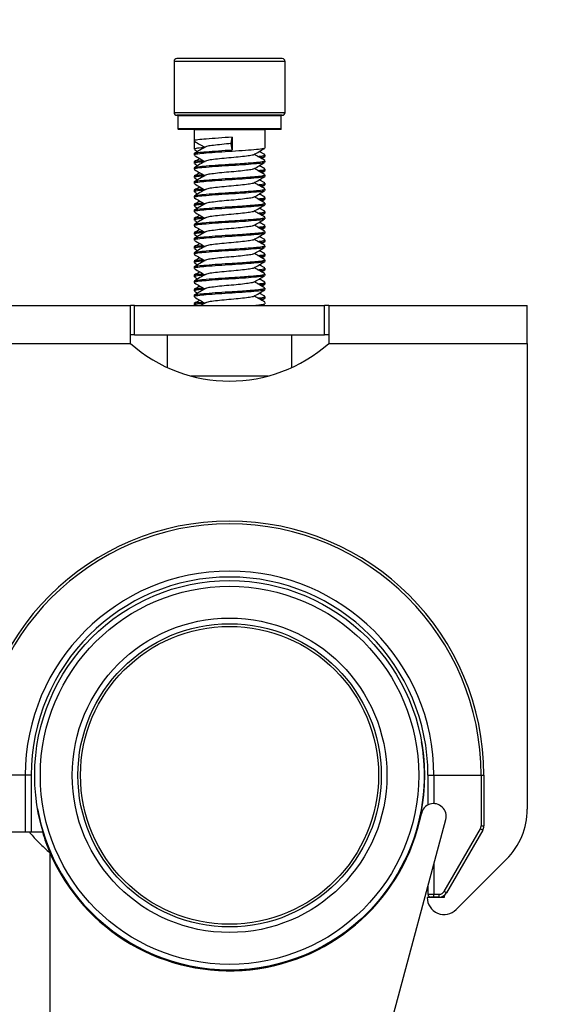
# Model space of a CAD drawing. Header units: inches. Extents: x 5 to 165, y 3 to 108.
# Tile 31 of 139: x 62.12 to 63.97, y 51.1 to 54.58. Entities that reach past the tile are written whole.
import ezdxf

# ---------------------------------------------------------------- set-up
doc = ezdxf.new("R2010")
doc.units = ezdxf.units.IN
doc.header["$LTSCALE"] = 10
doc.header["$MEASUREMENT"] = 0
doc.styles.add('SLDTEXTSTYLE0', font='TXT', dxfattribs={"width": 0.75})
doc.dimstyles.new('SLDDIMSTYLE1', dxfattribs={"dimtxt": 1.377953, "dimasz": 1.56, "dimexe": 0, "dimexo": 0.0625, "dimgap": 0.344488, "dimtad": 0, "dimtih": 1, "dimtoh": 1, "dimrnd": 1e-09, "dimzin": 12, "dimdsep": 46, "dimtxsty": 'SLDTEXTSTYLE0', "dimsah": 1, "dimcen": 0.09, "dimadec": 0, "dimazin": 3, "dimtfac": 1, "dimtmove": 0, "dimatfit": 0, "dimfxl": 1, "dimfrac": 2, "dimtolj": 1, "dimtzin": 12, "dimarcsym": 0})

# ---------------------------------------------------------------- blocks, each defined once
blk = doc.blocks.new('_D_2')
at = {"color": 1, "linetype": 'Continuous', "lineweight": 18}
for p, q in [((60.2196, 53.9548), (60.2196, 58.788)), ((65.1617, 53.1613), (65.1617, 58.788)), ((48.0602, 57.5275), (47.6403, 57.5275)), ((47.6403, 57.5275), (47.6403, 55.34)), ((53.66, 57.5275), (54.0799, 57.5275)), ((54.0799, 57.5275), (54.0799, 55.34)), ((60.2196, 57.538), (55.2884, 57.538)), ((65.1617, 57.538), (70.1617, 57.538)), ((47.6403, 55.34), (48.0602, 55.34)), ((54.0799, 55.34), (53.66, 55.34))]:
    blk.add_line(p, q, dxfattribs=at)
for points in [[(60.2196, 57.538), (58.6596, 57.798), (58.6596, 57.278)], [(65.1617, 57.538), (66.7217, 57.278), (66.7217, 57.798)]]:
    blk.add_solid(points, dxfattribs=at)
at = {"color": 1, "linetype": 'Continuous', "lineweight": 18, "char_height": 1.37795, "attachment_point": 1, "style": 'SLDTEXTSTYLE0'}
for s, insert in [('4.94', (49.0783, 59.5837)), ('125.53', (48.0602, 57.1163))]:
    blk.add_mtext(s, dxfattribs=dict(at, insert=insert))

msp = doc.modelspace()

# ---------------------------------------------------------------- linework, layer by layer
at = {"color": 7, "linetype": 'Continuous', "lineweight": 25}
for p, q in [((62.660608, 54.431265), (62.660608, 54.251265)), ((63.042608, 54.441265), (62.670608, 54.441265)), ((63.052608, 54.251265), (63.052608, 54.431265)), ((62.671087, 54.241265), (62.670608, 54.241265)), ((63.042608, 54.241265), (62.671087, 54.241265)), ((62.674108, 54.239265), (62.674108, 54.193265)), ((63.039108, 54.193265), (63.039108, 54.239265)), ((63.037108, 54.191265), (62.676108, 54.191265)), ((62.731608, 54.189265), (62.731608, 54.150549)), ((62.981608, 54.125549), (62.981608, 54.189265)), ((62.731608, 54.150549), (62.731608, 54.120954)), ((62.862799, 54.141265), (62.865579, 54.163628)), ((62.865579, 54.163628), (62.865579, 54.118902)), ((62.732436, 54.120086), (62.74389, 54.113424)), ((62.865579, 54.118902), (62.862799, 54.141265)), ((62.731608, 54.105823), (62.731608, 54.100549)), ((62.980687, 54.102174), (62.961441, 54.113347)), ((62.969325, 54.088424), (62.980859, 54.095131)), ((62.981608, 54.095954), (62.981608, 54.101227)), ((62.731608, 54.076227), (62.731608, 54.070954)), ((62.731608, 54.055823), (62.731608, 54.050549)), ((62.732436, 54.070086), (62.74389, 54.063424)), ((62.980687, 54.052174), (62.961441, 54.063347)), ((62.981608, 54.075549), (62.981608, 54.080823)), ((62.981608, 54.045954), (62.981608, 54.051227)), ((62.731608, 54.026227), (62.731608, 54.020954)), ((62.732436, 54.020086), (62.74389, 54.013424)), ((62.980687, 54.002174), (62.961441, 54.013347)), ((62.969325, 54.038424), (62.980859, 54.045131)), ((62.981608, 54.025549), (62.981608, 54.030823)), ((62.731608, 54.005823), (62.731608, 54.000549)), ((62.969325, 53.988424), (62.980859, 53.995131)), ((62.981608, 53.995954), (62.981608, 54.001227)), ((62.981608, 53.975549), (62.981608, 53.980823)), ((62.731608, 53.976227), (62.731608, 53.970954)), ((62.731608, 53.955823), (62.731608, 53.950549)), ((62.732436, 53.970086), (62.74389, 53.963424)), ((62.980687, 53.952174), (62.961441, 53.963347)), ((62.969325, 53.938424), (62.980859, 53.945131)), ((62.981608, 53.945954), (62.981608, 53.951227)), ((62.731608, 53.926227), (62.731608, 53.920954)), ((62.732436, 53.920086), (62.74389, 53.913424)), ((62.980687, 53.902174), (62.961441, 53.913347)), ((62.981608, 53.925549), (62.981608, 53.930823)), ((62.731608, 53.905823), (62.731608, 53.900549)), ((62.731608, 53.876227), (62.731608, 53.870954)), ((62.969325, 53.888424), (62.980859, 53.895131)), ((62.981608, 53.895954), (62.981608, 53.901227)), ((62.981608, 53.875549), (62.981608, 53.880823)), ((62.731608, 53.855823), (62.731608, 53.850549)), ((62.732436, 53.870086), (62.74389, 53.863424)), ((62.980687, 53.852174), (62.961441, 53.863347)), ((62.969325, 53.838424), (62.980859, 53.845131)), ((62.981608, 53.845954), (62.981608, 53.851227)), ((62.731608, 53.826227), (62.731608, 53.820954)), ((62.731608, 53.805823), (62.731608, 53.800549)), ((62.732436, 53.820086), (62.74389, 53.813424)), ((62.980687, 53.802174), (62.961441, 53.813347)), ((62.981608, 53.825549), (62.981608, 53.830823)), ((62.731608, 53.776227), (62.731608, 53.770954)), ((62.732436, 53.770086), (62.74389, 53.763424)), ((62.969325, 53.788424), (62.980859, 53.795131)), ((62.981608, 53.795954), (62.981608, 53.801227)), ((62.981608, 53.775549), (62.981608, 53.780823)), ((62.731608, 53.755823), (62.731608, 53.750549)), ((62.980687, 53.752174), (62.961441, 53.763347)), ((62.969325, 53.738424), (62.980859, 53.745131)), ((62.981608, 53.745954), (62.981608, 53.751227)), ((62.731608, 53.726227), (62.731608, 53.720954)), ((62.731608, 53.705823), (62.731608, 53.700549)), ((62.732436, 53.720086), (62.74389, 53.713424)), ((62.980687, 53.702174), (62.961441, 53.713347)), ((62.981608, 53.725549), (62.981608, 53.730823)), ((62.981608, 53.695954), (62.981608, 53.701227)), ((62.731608, 53.676227), (62.731608, 53.670954)), ((62.732436, 53.670086), (62.74389, 53.663424)), ((62.969325, 53.688424), (62.980859, 53.695131)), ((62.981608, 53.675549), (62.981608, 53.680823)), ((62.731608, 53.655823), (62.731608, 53.650549)), ((62.980687, 53.652174), (62.961441, 53.663347)), ((62.969325, 53.638424), (62.980859, 53.645131)), ((62.981608, 53.645954), (62.981608, 53.651227)), ((62.981608, 53.625549), (62.981608, 53.630823)), ((62.731608, 53.626227), (62.731608, 53.620954)), ((62.731608, 53.605823), (62.731608, 53.600549)), ((62.732436, 53.620086), (62.74389, 53.613424)), ((62.980687, 53.602174), (62.961441, 53.613347)), ((62.969325, 53.588424), (62.980859, 53.595131)), ((62.981608, 53.595954), (62.981608, 53.601227)), ((60.828447, 53.569765), (62.506608, 53.569765)), ((62.506608, 53.435765), (62.506608, 53.569765)), ((62.521804, 53.569765), (62.506608, 53.569765)), ((62.521804, 53.465765), (62.521804, 53.569765)), ((62.521804, 53.569765), (63.191411, 53.569765)), ((62.731608, 53.576227), (62.731608, 53.570954)), ((62.732436, 53.570086), (62.732988, 53.569765)), ((62.771679, 53.579634), (62.75478, 53.569765)), ((62.972478, 53.569765), (62.980524, 53.574443)), ((62.981608, 53.575549), (62.981608, 53.580823)), ((63.191411, 53.465765), (63.191411, 53.569765)), ((63.206608, 53.569765), (63.191411, 53.569765)), ((63.206608, 53.569765), (63.206608, 53.435765)), ((63.206608, 53.569765), (63.906608, 53.569765)), ((63.906608, 53.435765), (63.906608, 53.569765)), ((62.521804, 53.465765), (62.506608, 53.465765)), ((62.521804, 53.465765), (63.191411, 53.465765)), ((62.636608, 53.465765), (62.636608, 53.351017)), ((63.076608, 53.351017), (63.076608, 53.465765)), ((63.206608, 53.465765), (63.191411, 53.465765)), ((63.206608, 53.435765), (63.906608, 53.435765)), ((63.906608, 53.435765), (63.906608, 51.791465)), ((62.13591, 51.911265), (61.969019, 51.911265)), ((62.156608, 51.911265), (62.13591, 51.911265)), ((62.156608, 51.911265), (62.156608, 51.711265)), ((63.556608, 51.911265), (63.577306, 51.911265)), ((63.556608, 51.911265), (63.556608, 51.806547)), ((63.577306, 51.911265), (63.744196, 51.911265)), ((63.744196, 51.911265), (63.744196, 51.732334)), ((63.744196, 51.911265), (63.753847, 51.911265)), ((63.753847, 51.911265), (63.753847, 51.732334)), ((63.184108, 50.132249), (63.619108, 51.755691)), ((63.613883, 51.501265), (63.741517, 51.722334)), ((63.744196, 51.732334), (63.753847, 51.732334)), ((62.059108, 51.711265), (62.149639, 51.711265)), ((62.149639, 51.711265), (62.196229, 51.711265)), ((63.749828, 51.717334), (63.622194, 51.496265)), ((63.656034, 51.437338), (63.833384, 51.614689)), ((63.556608, 51.522438), (63.556608, 51.491265)), ((63.613608, 51.479765), (63.553608, 51.479765)), ((63.556608, 51.491265), (63.577306, 51.491265)), ((63.576957, 51.481265), (63.566608, 51.481265)), ((63.596213, 51.481265), (63.576957, 51.481265)), ((63.577306, 51.491265), (63.596562, 51.491265)), ((63.613608, 51.486823), (63.613608, 51.479765))]:
    msp.add_line(p, q, dxfattribs=at)
at = {"color": 8, "linetype": 'Continuous', "lineweight": 25}
for p, q in [((63.052608, 54.431265), (62.660608, 54.431265)), ((62.660608, 54.251265), (63.052608, 54.251265)), ((63.039108, 54.239265), (62.674108, 54.239265)), ((63.039108, 54.193265), (62.674108, 54.193265)), ((62.981608, 54.189265), (62.731608, 54.189265)), ((60.917048, 53.435765), (62.506608, 53.435765)), ((62.856608, 53.320765), (62.720704, 53.320765)), ((62.992511, 53.320765), (62.856608, 53.320765)), ((62.13591, 51.911265), (62.13591, 51.711265)), ((63.577306, 51.911265), (63.577306, 51.811257)), ((62.223108, 51.63781), (62.223108, 50.880127)), ((63.577306, 51.599684), (63.577306, 51.491265))]:
    msp.add_line(p, q, dxfattribs=at)
at = {"color": 7, "linetype": 'Continuous', "lineweight": 25}
for radius in [0.6875, 0.6675, 0.555, 0.535, 0.525792]:
    msp.add_circle((62.856608, 51.911265), radius, dxfattribs=at)
for centre, radius, start, end in [((62.670608, 54.431265), 0.01, 90, 180), ((63.042608, 54.431265), 0.01, 0, 90), ((62.670608, 54.251265), 0.01, 180, 270), ((62.672108, 54.239265), 0.002, 0, 90), ((63.041108, 54.239265), 0.002, 90, 180), ((63.042608, 54.251265), 0.01, 270, 0), ((62.676108, 54.193265), 0.002, 180, 270), ((62.729608, 54.189265), 0.002, 0, 90), ((62.983608, 54.189265), 0.002, 90, 180), ((63.037108, 54.193265), 0.002, 270, 0), ((62.856608, 53.83057), 0.527609, 228.442597, 311.557403), ((62.856608, 51.911265), 0.89724, 0, 180), ((62.856608, 51.911265), 0.887589, 0, 180), ((62.856608, 51.911265), 0.720698, 0, 180), ((62.856608, 51.911265), 0.7, 0, 180), ((62.856608, 51.911265), 0.6875, 334.126981, 9.907161), ((62.856608, 51.911265), 0.6875, 189.907161, 334.126981), ((63.576465, 51.767117), 0.044147, 345, 168.676597), ((63.656608, 51.791465), 0.25, 315, 0), ((62.856608, 51.911265), 0.69, 203.347819, 348.676597), ((63.724196, 51.732334), 0.02, 330, 0), ((63.674806, 51.602036), 0.137557, 56.948741, 60.989568), ((63.723847, 51.732334), 0.03, 330, 0), ((63.613608, 51.479765), 0.06, 180, 315), ((63.566608, 51.491265), 0.01, 180, 270), ((63.50541, 51.488768), 0.071939, 354.013347, 1.989088), ((63.596213, 51.511265), 0.03, 270, 330), ((63.524666, 51.488768), 0.071939, 354.013347, 1.989088), ((63.596562, 51.511265), 0.02, 270, 330), ((63.547171, 51.380966), 0.137557, 56.948741, 60.989568)]:
    msp.add_arc(centre, radius, start, end, dxfattribs=at)
for points, knots in [([(62.865579, 54.163628), (62.849271, 54.162632), (62.816226, 54.160613), (62.772413, 54.157207), (62.743041, 54.1544), (62.729626, 54.152005), (62.732595, 54.150742), (62.733048, 54.150549)], [0, 0, 0, 0, 0.23739786, 0.48104757, 0.71503167, 0.95656158, 1, 1, 1, 1]), ([(62.978056, 54.124455), (62.977494, 54.123931), (62.9758, 54.122351), (62.95286, 54.120054), (62.914314, 54.116642), (62.865742, 54.113628), (62.816181, 54.110613), (62.772425, 54.107207), (62.743037, 54.1044), (62.729626, 54.102005), (62.732595, 54.100742), (62.733048, 54.100549)], [0, 0, 0, 0, 0.063348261, 0.19113693, 0.324204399, 0.453857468, 0.583510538, 0.716578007, 0.844366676, 0.976276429, 1, 1, 1, 1]), ([(62.733048, 54.105823), (62.732595, 54.106015), (62.729626, 54.107279), (62.743041, 54.109673), (62.772413, 54.11248), (62.816226, 54.115887), (62.849271, 54.117905), (62.865579, 54.118902)], [0, 0, 0, 0, 0.04343842, 0.28496833, 0.51895243, 0.76260214, 1, 1, 1, 1]), ([(62.771679, 54.129634), (62.765165, 54.125826), (62.752116, 54.118198), (62.739051, 54.110606), (62.732508, 54.106804)], [0, 0, 0, 0, 0.49920624, 1, 1, 1, 1]), ([(62.732691, 54.149443), (62.739224, 54.145649), (62.751406, 54.138574), (62.763554, 54.131472), (62.769188, 54.128179)], [0, 0, 0, 0, 0.53627466, 1, 1, 1, 1]), ([(62.770714, 54.127288), (62.766087, 54.126902), (62.748618, 54.125447), (62.733911, 54.123227), (62.733717, 54.121596), (62.733641, 54.120954)], [0, 0, 0, 0, 0.17937653, 0.6771893, 1, 1, 1, 1]), ([(62.862799, 54.141265), (62.851505, 54.140268), (62.828619, 54.138249), (62.798978, 54.134844), (62.778329, 54.132262), (62.774442, 54.130368), (62.772731, 54.129534)], [0, 0, 0, 0, 0.26408656, 0.53519307, 0.79544851, 1, 1, 1, 1]), ([(62.941435, 54.101665), (62.947932, 54.105463), (62.960944, 54.113071), (62.973992, 54.120649), (62.980524, 54.124443)], [0, 0, 0, 0, 0.49932644, 1, 1, 1, 1]), ([(62.751757, 54.088357), (62.751718, 54.088334), (62.745146, 54.084508), (62.738584, 54.080697), (62.732061, 54.076909)], [0, 0, 0, 0, 0.00603093, 1, 1, 1, 1]), ([(62.732691, 54.099443), (62.739224, 54.095649), (62.751406, 54.088574), (62.763554, 54.081472), (62.769188, 54.078179)], [0, 0, 0, 0, 0.53627466, 1, 1, 1, 1]), ([(62.733641, 54.076227), (62.733754, 54.076869), (62.734041, 54.0785), (62.746521, 54.080489), (62.760986, 54.08172), (62.762853, 54.081879)], [0, 0, 0, 0, 0.36091854, 0.91749816, 1, 1, 1, 1]), ([(62.939936, 54.101727), (62.939603, 54.101328), (62.938389, 54.099875), (62.922934, 54.097693), (62.896453, 54.094278), (62.862938, 54.091265), (62.82858, 54.088249), (62.798988, 54.084844), (62.778327, 54.082262), (62.774441, 54.080368), (62.772731, 54.079534)], [0, 0, 0, 0, 0.05205561, 0.18946289, 0.33259921, 0.4720292, 0.61145919, 0.75459551, 0.89200279, 1, 1, 1, 1]), ([(62.980707, 54.081804), (62.974164, 54.085606), (62.96193, 54.092714), (62.949711, 54.099857), (62.944027, 54.103179)], [0, 0, 0, 0, 0.5348157, 1, 1, 1, 1]), ([(62.956077, 54.096142), (62.959024, 54.096411), (62.973312, 54.097714), (62.982292, 54.099596), (62.980102, 54.10091), (62.979574, 54.101227)], [0, 0, 0, 0, 0.16472623, 0.79870358, 1, 1, 1, 1]), ([(62.979574, 54.095954), (62.980086, 54.095637), (62.982209, 54.094324), (62.975359, 54.092703), (62.964105, 54.091634), (62.963849, 54.09161)], [0, 0, 0, 0, 0.23680178, 0.98260225, 1, 1, 1, 1]), ([(62.733048, 54.055823), (62.732595, 54.056015), (62.729626, 54.057279), (62.743036, 54.059673), (62.772429, 54.062482), (62.816162, 54.065882), (62.86229, 54.068701), (62.910656, 54.071653), (62.951414, 54.075126), (62.977941, 54.077962), (62.979468, 54.079923), (62.980168, 54.080823)], [0, 0, 0, 0, 0.02271117, 0.14899172, 0.27132704, 0.3987159, 0.52283606, 0.62032812, 0.77409531, 0.89643063, 1, 1, 1, 1]), ([(62.978056, 54.074455), (62.977494, 54.073931), (62.9758, 54.072351), (62.95286, 54.070054), (62.914314, 54.066642), (62.865742, 54.063628), (62.816181, 54.060613), (62.772425, 54.057207), (62.743037, 54.0544), (62.729626, 54.052005), (62.732595, 54.050742), (62.733048, 54.050549)], [0, 0, 0, 0, 0.06334826, 0.19113693, 0.3242044, 0.45385747, 0.58351054, 0.71657801, 0.84436668, 0.97627643, 1, 1, 1, 1]), ([(62.771679, 54.079634), (62.765165, 54.075826), (62.752116, 54.068198), (62.739051, 54.060606), (62.732508, 54.056804)], [0, 0, 0, 0, 0.49920624, 1, 1, 1, 1]), ([(62.732691, 54.049443), (62.739224, 54.045649), (62.751406, 54.038574), (62.763554, 54.031472), (62.769188, 54.028179)], [0, 0, 0, 0, 0.53627466, 1, 1, 1, 1]), ([(62.770714, 54.077288), (62.766087, 54.076902), (62.748618, 54.075447), (62.733911, 54.073227), (62.733717, 54.071596), (62.733641, 54.070954)], [0, 0, 0, 0, 0.17937653, 0.6771893, 1, 1, 1, 1]), ([(62.939936, 54.051727), (62.939603, 54.051328), (62.938389, 54.049875), (62.922934, 54.047693), (62.896453, 54.044278), (62.862938, 54.041265), (62.82858, 54.038249), (62.798988, 54.034844), (62.778327, 54.032262), (62.774441, 54.030368), (62.772731, 54.029534)], [0, 0, 0, 0, 0.05205561, 0.18946289, 0.33259921, 0.4720292, 0.61145919, 0.75459551, 0.89200279, 1, 1, 1, 1]), ([(62.941435, 54.051665), (62.947932, 54.055463), (62.960944, 54.063071), (62.973992, 54.070649), (62.980524, 54.074443)], [0, 0, 0, 0, 0.49932644, 1, 1, 1, 1]), ([(62.980707, 54.031804), (62.974164, 54.035606), (62.96193, 54.042714), (62.949711, 54.049857), (62.944027, 54.053179)], [0, 0, 0, 0, 0.5348157, 1, 1, 1, 1]), ([(62.956077, 54.046142), (62.959024, 54.046411), (62.973312, 54.047714), (62.982292, 54.049596), (62.980102, 54.05091), (62.979574, 54.051227)], [0, 0, 0, 0, 0.16472623, 0.79870358, 1, 1, 1, 1]), ([(62.733048, 54.005823), (62.732595, 54.006015), (62.729626, 54.007279), (62.743036, 54.009673), (62.772429, 54.012482), (62.816162, 54.015882), (62.86229, 54.018701), (62.910656, 54.021653), (62.951414, 54.025126), (62.977941, 54.027962), (62.979468, 54.029923), (62.980168, 54.030823)], [0, 0, 0, 0, 0.02271117, 0.14899172, 0.27132704, 0.3987159, 0.52283606, 0.62032812, 0.77409531, 0.89643063, 1, 1, 1, 1]), ([(62.978056, 54.024455), (62.977494, 54.023931), (62.9758, 54.022351), (62.95286, 54.020054), (62.914314, 54.016642), (62.865742, 54.013628), (62.816181, 54.010613), (62.772425, 54.007207), (62.743037, 54.0044), (62.729626, 54.002005), (62.732595, 54.000742), (62.733048, 54.000549)], [0, 0, 0, 0, 0.063348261, 0.19113693, 0.324204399, 0.453857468, 0.583510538, 0.716578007, 0.844366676, 0.976276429, 1, 1, 1, 1]), ([(62.751757, 54.038357), (62.751718, 54.038334), (62.745146, 54.034508), (62.738584, 54.030697), (62.732061, 54.026909)], [0, 0, 0, 0, 0.00603093, 1, 1, 1, 1]), ([(62.771679, 54.029634), (62.765165, 54.025826), (62.752116, 54.018198), (62.739051, 54.010606), (62.732508, 54.006804)], [0, 0, 0, 0, 0.49920624, 1, 1, 1, 1]), ([(62.733641, 54.026227), (62.733754, 54.026869), (62.734041, 54.0285), (62.746521, 54.030489), (62.760986, 54.03172), (62.762853, 54.031879)], [0, 0, 0, 0, 0.36091854, 0.91749816, 1, 1, 1, 1]), ([(62.770714, 54.027288), (62.766087, 54.026902), (62.748618, 54.025447), (62.733911, 54.023227), (62.733717, 54.021596), (62.733641, 54.020954)], [0, 0, 0, 0, 0.17937653, 0.6771893, 1, 1, 1, 1]), ([(62.941435, 54.001665), (62.947932, 54.005463), (62.960944, 54.013071), (62.973992, 54.020649), (62.980524, 54.024443)], [0, 0, 0, 0, 0.49932644, 1, 1, 1, 1]), ([(62.979574, 54.045954), (62.980086, 54.045637), (62.982209, 54.044324), (62.975359, 54.042703), (62.964105, 54.041634), (62.963849, 54.04161)], [0, 0, 0, 0, 0.23680178, 0.98260225, 1, 1, 1, 1]), ([(62.733048, 53.955823), (62.732595, 53.956015), (62.729626, 53.957279), (62.743036, 53.959673), (62.772429, 53.962482), (62.816162, 53.965882), (62.86229, 53.968701), (62.910656, 53.971653), (62.951414, 53.975126), (62.977941, 53.977962), (62.979468, 53.979923), (62.980168, 53.980823)], [0, 0, 0, 0, 0.022711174, 0.148991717, 0.271327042, 0.398715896, 0.522836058, 0.620328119, 0.774095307, 0.896430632, 1, 1, 1, 1]), ([(62.751757, 53.988357), (62.751718, 53.988334), (62.745146, 53.984508), (62.738584, 53.980697), (62.732061, 53.976909)], [0, 0, 0, 0, 0.00603093, 1, 1, 1, 1]), ([(62.771679, 53.979634), (62.765165, 53.975826), (62.752116, 53.968198), (62.739051, 53.960606), (62.732508, 53.956804)], [0, 0, 0, 0, 0.49920624, 1, 1, 1, 1]), ([(62.732691, 53.999443), (62.739224, 53.995649), (62.751406, 53.988574), (62.763554, 53.981472), (62.769188, 53.978179)], [0, 0, 0, 0, 0.53627466, 1, 1, 1, 1]), ([(62.733641, 53.976227), (62.733754, 53.976869), (62.734041, 53.9785), (62.746521, 53.980489), (62.760986, 53.98172), (62.762853, 53.981879)], [0, 0, 0, 0, 0.36091854, 0.91749816, 1, 1, 1, 1]), ([(62.770714, 53.977288), (62.766087, 53.976902), (62.748618, 53.975447), (62.733911, 53.973227), (62.733717, 53.971596), (62.733641, 53.970954)], [0, 0, 0, 0, 0.17937653, 0.6771893, 1, 1, 1, 1]), ([(62.939936, 54.001727), (62.939603, 54.001328), (62.938389, 53.999875), (62.922934, 53.997693), (62.896453, 53.994278), (62.862938, 53.991265), (62.82858, 53.988249), (62.798988, 53.984844), (62.778327, 53.982262), (62.774441, 53.980368), (62.772731, 53.979534)], [0, 0, 0, 0, 0.05205561, 0.18946289, 0.33259921, 0.4720292, 0.61145919, 0.75459551, 0.89200279, 1, 1, 1, 1]), ([(62.980707, 53.981804), (62.974164, 53.985606), (62.96193, 53.992714), (62.949711, 53.999857), (62.944027, 54.003179)], [0, 0, 0, 0, 0.5348157, 1, 1, 1, 1]), ([(62.956077, 53.996142), (62.959024, 53.996411), (62.973312, 53.997714), (62.982292, 53.999596), (62.980102, 54.00091), (62.979574, 54.001227)], [0, 0, 0, 0, 0.16472623, 0.79870358, 1, 1, 1, 1]), ([(62.979574, 53.995954), (62.980086, 53.995637), (62.982209, 53.994324), (62.975359, 53.992703), (62.964105, 53.991634), (62.963849, 53.99161)], [0, 0, 0, 0, 0.236801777, 0.982602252, 1, 1, 1, 1]), ([(62.978056, 53.974455), (62.977494, 53.973931), (62.9758, 53.972351), (62.95286, 53.970054), (62.914314, 53.966642), (62.865742, 53.963628), (62.816181, 53.960613), (62.772425, 53.957207), (62.743037, 53.9544), (62.729626, 53.952005), (62.732595, 53.950742), (62.733048, 53.950549)], [0, 0, 0, 0, 0.06334826, 0.19113693, 0.3242044, 0.45385747, 0.58351054, 0.71657801, 0.84436668, 0.97627643, 1, 1, 1, 1]), ([(62.732691, 53.949443), (62.739224, 53.945649), (62.751406, 53.938574), (62.763554, 53.931472), (62.769188, 53.928179)], [0, 0, 0, 0, 0.53627466, 1, 1, 1, 1]), ([(62.939936, 53.951727), (62.939603, 53.951328), (62.938389, 53.949875), (62.922934, 53.947693), (62.896453, 53.944278), (62.862938, 53.941265), (62.82858, 53.938249), (62.798988, 53.934844), (62.778327, 53.932262), (62.774441, 53.930368), (62.772731, 53.929534)], [0, 0, 0, 0, 0.05205561, 0.18946289, 0.33259921, 0.4720292, 0.61145919, 0.75459551, 0.89200279, 1, 1, 1, 1]), ([(62.941435, 53.951665), (62.947932, 53.955463), (62.960944, 53.963071), (62.973992, 53.970649), (62.980524, 53.974443)], [0, 0, 0, 0, 0.49932644, 1, 1, 1, 1]), ([(62.980707, 53.931804), (62.974164, 53.935606), (62.96193, 53.942714), (62.949711, 53.949857), (62.944027, 53.953179)], [0, 0, 0, 0, 0.5348157, 1, 1, 1, 1]), ([(62.956077, 53.946142), (62.959024, 53.946411), (62.973312, 53.947714), (62.982292, 53.949596), (62.980102, 53.95091), (62.979574, 53.951227)], [0, 0, 0, 0, 0.16472623, 0.79870358, 1, 1, 1, 1]), ([(62.979574, 53.945954), (62.980086, 53.945637), (62.982209, 53.944324), (62.975359, 53.942703), (62.964105, 53.941634), (62.963849, 53.94161)], [0, 0, 0, 0, 0.23680178, 0.98260225, 1, 1, 1, 1]), ([(62.733048, 53.905823), (62.732595, 53.906015), (62.729626, 53.907279), (62.743036, 53.909673), (62.772429, 53.912482), (62.816162, 53.915882), (62.86229, 53.918701), (62.910656, 53.921653), (62.951414, 53.925126), (62.977941, 53.927962), (62.979468, 53.929923), (62.980168, 53.930823)], [0, 0, 0, 0, 0.022711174, 0.148991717, 0.271327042, 0.398715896, 0.522836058, 0.620328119, 0.774095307, 0.896430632, 1, 1, 1, 1]), ([(62.978056, 53.924455), (62.977494, 53.923931), (62.9758, 53.922351), (62.95286, 53.920054), (62.914314, 53.916642), (62.865742, 53.913628), (62.816181, 53.910613), (62.772425, 53.907207), (62.743037, 53.9044), (62.729626, 53.902005), (62.732595, 53.900742), (62.733048, 53.900549)], [0, 0, 0, 0, 0.06334826, 0.19113693, 0.3242044, 0.45385747, 0.58351054, 0.71657801, 0.84436668, 0.97627643, 1, 1, 1, 1]), ([(62.751757, 53.938357), (62.751718, 53.938334), (62.745146, 53.934508), (62.738584, 53.930697), (62.732061, 53.926909)], [0, 0, 0, 0, 0.00603093, 1, 1, 1, 1]), ([(62.771679, 53.929634), (62.765165, 53.925826), (62.752116, 53.918198), (62.739051, 53.910606), (62.732508, 53.906804)], [0, 0, 0, 0, 0.49920624, 1, 1, 1, 1]), ([(62.733641, 53.926227), (62.733754, 53.926869), (62.734041, 53.9285), (62.746521, 53.930489), (62.760986, 53.93172), (62.762853, 53.931879)], [0, 0, 0, 0, 0.360918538, 0.917498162, 1, 1, 1, 1]), ([(62.770714, 53.927288), (62.766087, 53.926902), (62.748618, 53.925447), (62.733911, 53.923227), (62.733717, 53.921596), (62.733641, 53.920954)], [0, 0, 0, 0, 0.17937653, 0.6771893, 1, 1, 1, 1]), ([(62.941435, 53.901665), (62.947932, 53.905463), (62.960944, 53.913071), (62.973992, 53.920649), (62.980524, 53.924443)], [0, 0, 0, 0, 0.49932644, 1, 1, 1, 1]), ([(62.733048, 53.855823), (62.732595, 53.856015), (62.729626, 53.857279), (62.743036, 53.859673), (62.772429, 53.862482), (62.816162, 53.865882), (62.86229, 53.868701), (62.910656, 53.871653), (62.951414, 53.875126), (62.977941, 53.877962), (62.979468, 53.879923), (62.980168, 53.880823)], [0, 0, 0, 0, 0.022711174, 0.148991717, 0.271327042, 0.398715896, 0.522836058, 0.620328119, 0.774095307, 0.896430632, 1, 1, 1, 1]), ([(62.978056, 53.874455), (62.977494, 53.873931), (62.9758, 53.872351), (62.95286, 53.870054), (62.914314, 53.866642), (62.865742, 53.863628), (62.816181, 53.860613), (62.772425, 53.857207), (62.743037, 53.8544), (62.729626, 53.852005), (62.732595, 53.850742), (62.733048, 53.850549)], [0, 0, 0, 0, 0.06334826, 0.19113693, 0.3242044, 0.45385747, 0.58351054, 0.71657801, 0.84436668, 0.97627643, 1, 1, 1, 1]), ([(62.751757, 53.888357), (62.751718, 53.888334), (62.745146, 53.884508), (62.738584, 53.880697), (62.732061, 53.876909)], [0, 0, 0, 0, 0.00603093, 1, 1, 1, 1]), ([(62.771679, 53.879634), (62.765165, 53.875826), (62.752116, 53.868198), (62.739051, 53.860606), (62.732508, 53.856804)], [0, 0, 0, 0, 0.49920624, 1, 1, 1, 1]), ([(62.732691, 53.899443), (62.739224, 53.895649), (62.751406, 53.888574), (62.763554, 53.881472), (62.769188, 53.878179)], [0, 0, 0, 0, 0.53627466, 1, 1, 1, 1]), ([(62.733641, 53.876227), (62.733754, 53.876869), (62.734041, 53.8785), (62.746521, 53.880489), (62.760986, 53.88172), (62.762853, 53.881879)], [0, 0, 0, 0, 0.36091854, 0.91749816, 1, 1, 1, 1]), ([(62.770714, 53.877288), (62.766087, 53.876902), (62.748618, 53.875447), (62.733911, 53.873227), (62.733717, 53.871596), (62.733641, 53.870954)], [0, 0, 0, 0, 0.17937653, 0.6771893, 1, 1, 1, 1]), ([(62.939936, 53.901727), (62.939603, 53.901328), (62.938389, 53.899875), (62.922934, 53.897693), (62.896453, 53.894278), (62.862938, 53.891265), (62.82858, 53.888249), (62.798988, 53.884844), (62.778327, 53.882262), (62.774441, 53.880368), (62.772731, 53.879534)], [0, 0, 0, 0, 0.05205561, 0.18946289, 0.33259921, 0.4720292, 0.61145919, 0.75459551, 0.89200279, 1, 1, 1, 1]), ([(62.941435, 53.851665), (62.947932, 53.855463), (62.960944, 53.863071), (62.973992, 53.870649), (62.980524, 53.874443)], [0, 0, 0, 0, 0.49932644, 1, 1, 1, 1]), ([(62.980707, 53.881804), (62.974164, 53.885606), (62.96193, 53.892714), (62.949711, 53.899857), (62.944027, 53.903179)], [0, 0, 0, 0, 0.5348157, 1, 1, 1, 1]), ([(62.956077, 53.896142), (62.959024, 53.896411), (62.973312, 53.897714), (62.982292, 53.899596), (62.980102, 53.90091), (62.979574, 53.901227)], [0, 0, 0, 0, 0.16472623, 0.79870358, 1, 1, 1, 1]), ([(62.979574, 53.895954), (62.980086, 53.895637), (62.982209, 53.894324), (62.975359, 53.892703), (62.964105, 53.891634), (62.963849, 53.89161)], [0, 0, 0, 0, 0.23680178, 0.98260225, 1, 1, 1, 1]), ([(62.751757, 53.838357), (62.751718, 53.838334), (62.745146, 53.834508), (62.738584, 53.830697), (62.732061, 53.826909)], [0, 0, 0, 0, 0.00603093, 1, 1, 1, 1]), ([(62.732691, 53.849443), (62.739224, 53.845649), (62.751406, 53.838574), (62.763554, 53.831472), (62.769188, 53.828179)], [0, 0, 0, 0, 0.53627466, 1, 1, 1, 1]), ([(62.939936, 53.851727), (62.939603, 53.851328), (62.938389, 53.849875), (62.922934, 53.847693), (62.896453, 53.844278), (62.862938, 53.841265), (62.82858, 53.838249), (62.798988, 53.834844), (62.778327, 53.832262), (62.774441, 53.830368), (62.772731, 53.829534)], [0, 0, 0, 0, 0.05205561, 0.18946289, 0.33259921, 0.4720292, 0.61145919, 0.75459551, 0.89200279, 1, 1, 1, 1]), ([(62.980707, 53.831804), (62.974164, 53.835606), (62.96193, 53.842714), (62.949711, 53.849857), (62.944027, 53.853179)], [0, 0, 0, 0, 0.5348157, 1, 1, 1, 1]), ([(62.956077, 53.846142), (62.959024, 53.846411), (62.973312, 53.847714), (62.982292, 53.849596), (62.980102, 53.85091), (62.979574, 53.851227)], [0, 0, 0, 0, 0.164726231, 0.798703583, 1, 1, 1, 1]), ([(62.979574, 53.845954), (62.980086, 53.845637), (62.982209, 53.844324), (62.975359, 53.842703), (62.964105, 53.841634), (62.963849, 53.84161)], [0, 0, 0, 0, 0.23680178, 0.98260225, 1, 1, 1, 1]), ([(62.733048, 53.805823), (62.732595, 53.806015), (62.729626, 53.807279), (62.743036, 53.809673), (62.772429, 53.812482), (62.816162, 53.815882), (62.86229, 53.818701), (62.910656, 53.821653), (62.951414, 53.825126), (62.977941, 53.827962), (62.979468, 53.829923), (62.980168, 53.830823)], [0, 0, 0, 0, 0.02271117, 0.14899172, 0.27132704, 0.3987159, 0.52283606, 0.62032812, 0.77409531, 0.89643063, 1, 1, 1, 1]), ([(62.978056, 53.824455), (62.977494, 53.823931), (62.9758, 53.822351), (62.95286, 53.820054), (62.914314, 53.816642), (62.865742, 53.813628), (62.816181, 53.810613), (62.772425, 53.807207), (62.743037, 53.8044), (62.729626, 53.802005), (62.732595, 53.800742), (62.733048, 53.800549)], [0, 0, 0, 0, 0.06334826, 0.19113693, 0.3242044, 0.45385747, 0.58351054, 0.71657801, 0.84436668, 0.97627643, 1, 1, 1, 1]), ([(62.771679, 53.829634), (62.765165, 53.825826), (62.752116, 53.818198), (62.739051, 53.810606), (62.732508, 53.806804)], [0, 0, 0, 0, 0.49920624, 1, 1, 1, 1]), ([(62.733641, 53.826227), (62.733754, 53.826869), (62.734041, 53.8285), (62.746521, 53.830489), (62.760986, 53.83172), (62.762853, 53.831879)], [0, 0, 0, 0, 0.36091854, 0.91749816, 1, 1, 1, 1]), ([(62.770714, 53.827288), (62.766087, 53.826902), (62.748618, 53.825447), (62.733911, 53.823227), (62.733717, 53.821596), (62.733641, 53.820954)], [0, 0, 0, 0, 0.17937653, 0.6771893, 1, 1, 1, 1]), ([(62.941435, 53.801665), (62.947932, 53.805463), (62.960944, 53.813071), (62.973992, 53.820649), (62.980524, 53.824443)], [0, 0, 0, 0, 0.49932644, 1, 1, 1, 1]), ([(62.980707, 53.781804), (62.974164, 53.785606), (62.96193, 53.792714), (62.949711, 53.799857), (62.944027, 53.803179)], [0, 0, 0, 0, 0.5348157, 1, 1, 1, 1]), ([(62.733048, 53.755823), (62.732595, 53.756015), (62.729626, 53.757279), (62.743036, 53.759673), (62.772429, 53.762482), (62.816162, 53.765882), (62.86229, 53.768701), (62.910656, 53.771653), (62.951414, 53.775126), (62.977941, 53.777962), (62.979468, 53.779923), (62.980168, 53.780823)], [0, 0, 0, 0, 0.02271117, 0.14899172, 0.27132704, 0.3987159, 0.52283606, 0.62032812, 0.77409531, 0.89643063, 1, 1, 1, 1]), ([(62.978056, 53.774455), (62.977494, 53.773931), (62.9758, 53.772351), (62.95286, 53.770054), (62.914314, 53.766642), (62.865742, 53.763628), (62.816181, 53.760613), (62.772425, 53.757207), (62.743037, 53.7544), (62.729626, 53.752005), (62.732595, 53.750742), (62.733048, 53.750549)], [0, 0, 0, 0, 0.06334826, 0.19113693, 0.3242044, 0.45385747, 0.58351054, 0.71657801, 0.84436668, 0.97627643, 1, 1, 1, 1]), ([(62.751757, 53.788357), (62.751718, 53.788334), (62.745146, 53.784508), (62.738584, 53.780697), (62.732061, 53.776909)], [0, 0, 0, 0, 0.00603093, 1, 1, 1, 1]), ([(62.771679, 53.779634), (62.765165, 53.775826), (62.752116, 53.768198), (62.739051, 53.760606), (62.732508, 53.756804)], [0, 0, 0, 0, 0.49920624, 1, 1, 1, 1]), ([(62.732691, 53.799443), (62.739224, 53.795649), (62.751406, 53.788574), (62.763554, 53.781472), (62.769188, 53.778179)], [0, 0, 0, 0, 0.53627466, 1, 1, 1, 1]), ([(62.733641, 53.776227), (62.733754, 53.776869), (62.734041, 53.7785), (62.746521, 53.780489), (62.760986, 53.78172), (62.762853, 53.781879)], [0, 0, 0, 0, 0.360918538, 0.917498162, 1, 1, 1, 1]), ([(62.770714, 53.777288), (62.766087, 53.776902), (62.748618, 53.775447), (62.733911, 53.773227), (62.733717, 53.771596), (62.733641, 53.770954)], [0, 0, 0, 0, 0.17937653, 0.6771893, 1, 1, 1, 1]), ([(62.939936, 53.801727), (62.939603, 53.801328), (62.938389, 53.799875), (62.922934, 53.797693), (62.896453, 53.794278), (62.862938, 53.791265), (62.82858, 53.788249), (62.798988, 53.784844), (62.778327, 53.782262), (62.774441, 53.780368), (62.772731, 53.779534)], [0, 0, 0, 0, 0.05205561, 0.18946289, 0.33259921, 0.4720292, 0.61145919, 0.75459551, 0.89200279, 1, 1, 1, 1]), ([(62.941435, 53.751665), (62.947932, 53.755463), (62.960944, 53.763071), (62.973992, 53.770649), (62.980524, 53.774443)], [0, 0, 0, 0, 0.49932644, 1, 1, 1, 1]), ([(62.956077, 53.796142), (62.959024, 53.796411), (62.973312, 53.797714), (62.982292, 53.799596), (62.980102, 53.80091), (62.979574, 53.801227)], [0, 0, 0, 0, 0.16472623, 0.79870358, 1, 1, 1, 1]), ([(62.979574, 53.795954), (62.980086, 53.795637), (62.982209, 53.794324), (62.975359, 53.792703), (62.964105, 53.791634), (62.963849, 53.79161)], [0, 0, 0, 0, 0.236801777, 0.982602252, 1, 1, 1, 1]), ([(62.751757, 53.738357), (62.751718, 53.738334), (62.745146, 53.734508), (62.738584, 53.730697), (62.732061, 53.726909)], [0, 0, 0, 0, 0.00603093, 1, 1, 1, 1]), ([(62.732691, 53.749443), (62.739224, 53.745649), (62.751406, 53.738574), (62.763554, 53.731472), (62.769188, 53.728179)], [0, 0, 0, 0, 0.53627466, 1, 1, 1, 1]), ([(62.939936, 53.751727), (62.939603, 53.751328), (62.938389, 53.749875), (62.922934, 53.747693), (62.896453, 53.744278), (62.862938, 53.741265), (62.82858, 53.738249), (62.798988, 53.734844), (62.778327, 53.732262), (62.774441, 53.730368), (62.772731, 53.729534)], [0, 0, 0, 0, 0.05205561, 0.18946289, 0.33259921, 0.4720292, 0.61145919, 0.75459551, 0.89200279, 1, 1, 1, 1]), ([(62.980707, 53.731804), (62.974164, 53.735606), (62.96193, 53.742714), (62.949711, 53.749857), (62.944027, 53.753179)], [0, 0, 0, 0, 0.5348157, 1, 1, 1, 1]), ([(62.956077, 53.746142), (62.959024, 53.746411), (62.973312, 53.747714), (62.982292, 53.749596), (62.980102, 53.75091), (62.979574, 53.751227)], [0, 0, 0, 0, 0.16472623, 0.79870358, 1, 1, 1, 1]), ([(62.979574, 53.745954), (62.980086, 53.745637), (62.982209, 53.744324), (62.975359, 53.742703), (62.964105, 53.741634), (62.963849, 53.74161)], [0, 0, 0, 0, 0.23680178, 0.98260225, 1, 1, 1, 1]), ([(62.733048, 53.705823), (62.732595, 53.706015), (62.729626, 53.707279), (62.743036, 53.709673), (62.772429, 53.712482), (62.816162, 53.715882), (62.86229, 53.718701), (62.910656, 53.721653), (62.951414, 53.725126), (62.977941, 53.727962), (62.979468, 53.729923), (62.980168, 53.730823)], [0, 0, 0, 0, 0.02271117, 0.14899172, 0.27132704, 0.3987159, 0.52283606, 0.62032812, 0.77409531, 0.89643063, 1, 1, 1, 1]), ([(62.978056, 53.724455), (62.977494, 53.723931), (62.9758, 53.722351), (62.95286, 53.720054), (62.914314, 53.716642), (62.865742, 53.713628), (62.816181, 53.710613), (62.772425, 53.707207), (62.743037, 53.7044), (62.729626, 53.702005), (62.732595, 53.700742), (62.733048, 53.700549)], [0, 0, 0, 0, 0.06334826, 0.19113693, 0.3242044, 0.45385747, 0.58351054, 0.71657801, 0.84436668, 0.97627643, 1, 1, 1, 1]), ([(62.771679, 53.729634), (62.765165, 53.725826), (62.752116, 53.718198), (62.739051, 53.710606), (62.732508, 53.706804)], [0, 0, 0, 0, 0.49920624, 1, 1, 1, 1]), ([(62.732691, 53.699443), (62.739224, 53.695649), (62.751406, 53.688574), (62.763554, 53.681472), (62.769188, 53.678179)], [0, 0, 0, 0, 0.53627466, 1, 1, 1, 1]), ([(62.733641, 53.726227), (62.733754, 53.726869), (62.734041, 53.7285), (62.746521, 53.730489), (62.760986, 53.73172), (62.762853, 53.731879)], [0, 0, 0, 0, 0.36091854, 0.91749816, 1, 1, 1, 1]), ([(62.770714, 53.727288), (62.766087, 53.726902), (62.748618, 53.725447), (62.733911, 53.723227), (62.733717, 53.721596), (62.733641, 53.720954)], [0, 0, 0, 0, 0.17937653, 0.6771893, 1, 1, 1, 1]), ([(62.939936, 53.701727), (62.939603, 53.701328), (62.938389, 53.699875), (62.922934, 53.697693), (62.896453, 53.694278), (62.862938, 53.691265), (62.82858, 53.688249), (62.798988, 53.684844), (62.778327, 53.682262), (62.774441, 53.680368), (62.772731, 53.679534)], [0, 0, 0, 0, 0.05205561, 0.18946289, 0.33259921, 0.4720292, 0.61145919, 0.75459551, 0.89200279, 1, 1, 1, 1]), ([(62.941435, 53.701665), (62.947932, 53.705463), (62.960944, 53.713071), (62.973992, 53.720649), (62.980524, 53.724443)], [0, 0, 0, 0, 0.49932644, 1, 1, 1, 1]), ([(62.980707, 53.681804), (62.974164, 53.685606), (62.96193, 53.692714), (62.949711, 53.699857), (62.944027, 53.703179)], [0, 0, 0, 0, 0.5348157, 1, 1, 1, 1]), ([(62.956077, 53.696142), (62.959024, 53.696411), (62.973312, 53.697714), (62.982292, 53.699596), (62.980102, 53.70091), (62.979574, 53.701227)], [0, 0, 0, 0, 0.16472623, 0.79870358, 1, 1, 1, 1]), ([(62.733048, 53.655823), (62.732595, 53.656015), (62.729626, 53.657279), (62.743036, 53.659673), (62.772429, 53.662482), (62.816162, 53.665882), (62.86229, 53.668701), (62.910656, 53.671653), (62.951414, 53.675126), (62.977941, 53.677962), (62.979468, 53.679923), (62.980168, 53.680823)], [0, 0, 0, 0, 0.02271117, 0.14899172, 0.27132704, 0.3987159, 0.52283606, 0.62032812, 0.77409531, 0.89643063, 1, 1, 1, 1]), ([(62.978056, 53.674455), (62.977494, 53.673931), (62.9758, 53.672351), (62.95286, 53.670054), (62.914314, 53.666642), (62.865742, 53.663628), (62.816181, 53.660613), (62.772425, 53.657207), (62.743037, 53.6544), (62.729626, 53.652005), (62.732595, 53.650742), (62.733048, 53.650549)], [0, 0, 0, 0, 0.06334826, 0.19113693, 0.3242044, 0.45385747, 0.58351054, 0.71657801, 0.84436668, 0.97627643, 1, 1, 1, 1]), ([(62.751757, 53.688357), (62.751718, 53.688334), (62.745146, 53.684508), (62.738584, 53.680697), (62.732061, 53.676909)], [0, 0, 0, 0, 0.00603093, 1, 1, 1, 1]), ([(62.771679, 53.679634), (62.765165, 53.675826), (62.752116, 53.668198), (62.739051, 53.660606), (62.732508, 53.656804)], [0, 0, 0, 0, 0.49920624, 1, 1, 1, 1]), ([(62.733641, 53.676227), (62.733754, 53.676869), (62.734041, 53.6785), (62.746521, 53.680489), (62.760986, 53.68172), (62.762853, 53.681879)], [0, 0, 0, 0, 0.36091854, 0.91749816, 1, 1, 1, 1]), ([(62.770714, 53.677288), (62.766087, 53.676902), (62.748618, 53.675447), (62.733911, 53.673227), (62.733717, 53.671596), (62.733641, 53.670954)], [0, 0, 0, 0, 0.17937653, 0.6771893, 1, 1, 1, 1]), ([(62.941435, 53.651665), (62.947932, 53.655463), (62.960944, 53.663071), (62.973992, 53.670649), (62.980524, 53.674443)], [0, 0, 0, 0, 0.49932644, 1, 1, 1, 1]), ([(62.979574, 53.695954), (62.980086, 53.695637), (62.982209, 53.694324), (62.975359, 53.692703), (62.964105, 53.691634), (62.963849, 53.69161)], [0, 0, 0, 0, 0.23680178, 0.98260225, 1, 1, 1, 1]), ([(62.733048, 53.605823), (62.732595, 53.606015), (62.729626, 53.607279), (62.743036, 53.609673), (62.772429, 53.612482), (62.816162, 53.615882), (62.86229, 53.618701), (62.910656, 53.621653), (62.951414, 53.625126), (62.977941, 53.627962), (62.979468, 53.629923), (62.980168, 53.630823)], [0, 0, 0, 0, 0.02271117, 0.14899172, 0.27132704, 0.3987159, 0.52283606, 0.62032812, 0.77409531, 0.89643063, 1, 1, 1, 1]), ([(62.751757, 53.638357), (62.751718, 53.638334), (62.745146, 53.634508), (62.738584, 53.630697), (62.732061, 53.626909)], [0, 0, 0, 0, 0.00603093, 1, 1, 1, 1]), ([(62.771679, 53.629634), (62.765165, 53.625826), (62.752116, 53.618198), (62.739051, 53.610606), (62.732508, 53.606804)], [0, 0, 0, 0, 0.49920624, 1, 1, 1, 1]), ([(62.732691, 53.649443), (62.739224, 53.645649), (62.751406, 53.638574), (62.763554, 53.631472), (62.769188, 53.628179)], [0, 0, 0, 0, 0.53627466, 1, 1, 1, 1]), ([(62.733641, 53.626227), (62.733754, 53.626869), (62.734041, 53.6285), (62.746521, 53.630489), (62.760986, 53.63172), (62.762853, 53.631879)], [0, 0, 0, 0, 0.36091854, 0.91749816, 1, 1, 1, 1]), ([(62.939936, 53.651727), (62.939603, 53.651328), (62.938389, 53.649875), (62.922934, 53.647693), (62.896453, 53.644278), (62.862938, 53.641265), (62.82858, 53.638249), (62.798988, 53.634844), (62.778327, 53.632262), (62.774441, 53.630368), (62.772731, 53.629534)], [0, 0, 0, 0, 0.05205561, 0.18946289, 0.33259921, 0.4720292, 0.61145919, 0.75459551, 0.89200279, 1, 1, 1, 1]), ([(62.980707, 53.631804), (62.974164, 53.635606), (62.96193, 53.642714), (62.949711, 53.649857), (62.944027, 53.653179)], [0, 0, 0, 0, 0.5348157, 1, 1, 1, 1]), ([(62.956077, 53.646142), (62.959024, 53.646411), (62.973312, 53.647714), (62.982292, 53.649596), (62.980102, 53.65091), (62.979574, 53.651227)], [0, 0, 0, 0, 0.16472623, 0.79870358, 1, 1, 1, 1]), ([(62.979574, 53.645954), (62.980086, 53.645637), (62.982209, 53.644324), (62.975359, 53.642703), (62.964105, 53.641634), (62.963849, 53.64161)], [0, 0, 0, 0, 0.23680178, 0.98260225, 1, 1, 1, 1]), ([(62.978056, 53.624455), (62.977494, 53.623931), (62.9758, 53.622351), (62.95286, 53.620054), (62.914314, 53.616642), (62.865742, 53.613628), (62.816181, 53.610613), (62.772425, 53.607207), (62.743037, 53.6044), (62.729626, 53.602005), (62.732595, 53.600742), (62.733048, 53.600549)], [0, 0, 0, 0, 0.06334826, 0.19113693, 0.3242044, 0.45385747, 0.58351054, 0.71657801, 0.84436668, 0.97627643, 1, 1, 1, 1]), ([(62.732691, 53.599443), (62.739224, 53.595649), (62.751406, 53.588574), (62.763554, 53.581472), (62.769188, 53.578179)], [0, 0, 0, 0, 0.53627466, 1, 1, 1, 1]), ([(62.770714, 53.627288), (62.766087, 53.626902), (62.748618, 53.625447), (62.733911, 53.623227), (62.733717, 53.621596), (62.733641, 53.620954)], [0, 0, 0, 0, 0.17937653, 0.6771893, 1, 1, 1, 1]), ([(62.939936, 53.601727), (62.939603, 53.601328), (62.938389, 53.599875), (62.922934, 53.597693), (62.896453, 53.594278), (62.862938, 53.591265), (62.82858, 53.588249), (62.798988, 53.584844), (62.778327, 53.582262), (62.774441, 53.580368), (62.772731, 53.579534)], [0, 0, 0, 0, 0.05205561, 0.18946289, 0.33259921, 0.4720292, 0.61145919, 0.75459551, 0.89200279, 1, 1, 1, 1]), ([(62.941435, 53.601665), (62.947932, 53.605463), (62.960944, 53.613071), (62.973992, 53.620649), (62.980524, 53.624443)], [0, 0, 0, 0, 0.49932644, 1, 1, 1, 1]), ([(62.980707, 53.581804), (62.974164, 53.585606), (62.96193, 53.592714), (62.949711, 53.599857), (62.944027, 53.603179)], [0, 0, 0, 0, 0.5348157, 1, 1, 1, 1]), ([(62.956077, 53.596142), (62.959024, 53.596411), (62.973312, 53.597714), (62.982292, 53.599596), (62.980102, 53.60091), (62.979574, 53.601227)], [0, 0, 0, 0, 0.16472623, 0.79870358, 1, 1, 1, 1]), ([(62.979574, 53.595954), (62.980086, 53.595637), (62.982209, 53.594324), (62.975359, 53.592703), (62.964105, 53.591634), (62.963849, 53.59161)], [0, 0, 0, 0, 0.23680178, 0.98260225, 1, 1, 1, 1]), ([(62.751757, 53.588357), (62.751718, 53.588334), (62.745146, 53.584508), (62.738584, 53.580697), (62.732061, 53.576909)], [0, 0, 0, 0, 0.00603093, 1, 1, 1, 1]), ([(62.733641, 53.576227), (62.733754, 53.576869), (62.734041, 53.5785), (62.746521, 53.580489), (62.760986, 53.58172), (62.762853, 53.581879)], [0, 0, 0, 0, 0.36091854, 0.91749816, 1, 1, 1, 1]), ([(62.770714, 53.577288), (62.766087, 53.576902), (62.748618, 53.575447), (62.733911, 53.573227), (62.733717, 53.571596), (62.733641, 53.570954)], [0, 0, 0, 0, 0.17937653, 0.6771893, 1, 1, 1, 1]), ([(62.978056, 53.574455), (62.977418, 53.573929), (62.975494, 53.572343), (62.963269, 53.570976), (62.949725, 53.56984), (62.948834, 53.569765)], [0, 0, 0, 0, 0.31652963, 0.95504598, 1, 1, 1, 1]), ([(62.149639, 51.711265), (62.150351, 51.710409), (62.161304, 51.697241), (62.184576, 51.671878), (62.210142, 51.649273), (62.223108, 51.63781)], [0, 0, 0, 0, 0.03310546, 0.50966416, 1, 1, 1, 1]), ([(62.196229, 51.711265), (62.200154, 51.698933), (62.208033, 51.674174), (62.21807, 51.649962), (62.223108, 51.63781)], [0, 0, 0, 0, 0.49807828, 1, 1, 1, 1])]:
    msp.add_open_spline(points, degree=3, knots=knots, dxfattribs=at)

# ---------------------------------------------------------------- dimensions: what is measured, and where the dimension line sits
at = {"color": 1, "linetype": 'Continuous', "lineweight": 18}
dim = msp.add_linear_dim(base=(65.161708, 57.538037), p1=(60.219608, 53.454765), p2=(65.161708, 52.661265), dimstyle='SLDDIMSTYLE1', dxfattribs=at)
dim.commit()
dim.dimension.update_dxf_attribs({"geometry": '_D_2', "text_midpoint": (50.860091, 57.538037), "dimtype": 160})

doc.saveas('drawing.dxf')
